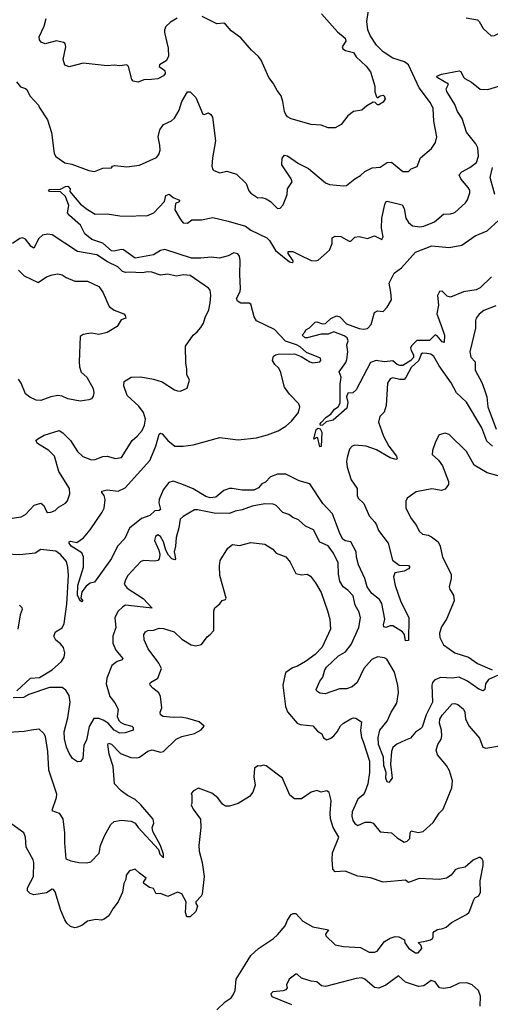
# Model space of a CAD drawing. Extents: x 2143765 to 2212931, y 878955 to 1017455.
# Tile 213 of 256: x 2166694 to 2170036, y 976287 to 983287. Entities that reach past the tile are written whole.
import ezdxf

# ---------------------------------------------------------------- set-up
doc = ezdxf.new("R2010")
doc.units = 0

msp = doc.modelspace()

# ---------------------------------------------------------------- linework, layer by layer
at = {"layer": '0CON20XD'}
for points in [[(2166672, 982845), (2166699.5, 982809.5), (2166735, 982798.8), (2166745, 982790), (2166765.6, 982745.6), (2166828.3, 982678.3), (2166831.2, 982665), (2166891.4, 982575), (2166920, 982485), (2166940, 982335), (2166950, 982315), (2167015, 982268.8), (2167065, 982259.2), (2167185, 982214), (2167225, 982207.5), (2167285, 982232.5), (2167345, 982233.3), (2167353.9, 982246.1), (2167368.8, 982251.2), (2167455, 982241.9), (2167545, 982251.9), (2167665, 982306.9), (2167681.7, 982328.3), (2167690.9, 982359.1), (2167690.4, 982395), (2167677.5, 982455), (2167689.1, 982505), (2167715, 982540.8), (2167771.7, 982568.3), (2167792.6, 982587.4), (2167826.2, 982643.8), (2167845, 982706.2), (2167887, 982773), (2167905, 982773.3), (2167945, 982733.3), (2167993.8, 982615), (2168005, 982612), (2168035, 982623.8), (2168052.7, 982612.7), (2168064, 982595), (2168084.4, 982425), (2168064.2, 982304.2), (2168059.2, 982245), (2168065, 982222.5), (2168073.9, 982213.9), (2168115, 982198), (2168165, 982209.2), (2168235, 982188), (2168302.3, 982122.3), (2168320.5, 982070.5), (2168335, 982052.5), (2168385, 982021.2), (2168415, 982023.8), (2168445, 982014), (2168475, 981994), (2168525, 981944.2), (2168545, 981947.5), (2168565, 981971.2), (2168592.7, 982045), (2168597.1, 982085), (2168629.2, 982135), (2168622.9, 982155), (2168555.7, 982255), (2168557.3, 982302.7), (2168575, 982323.3), (2168595, 982320), (2168673.6, 982263.6), (2168745, 982228.9), (2168865, 982126.2), (2168895, 982116), (2168995, 982106), (2169015, 982109.2), (2169075, 982156), (2169115, 982178.8), (2169145, 982207.5), (2169196.7, 982233.3), (2169255, 982239.4), (2169305, 982270.8), (2169334, 982274), (2169415, 982207.5), (2169455, 982207.5), (2169473.9, 982226.1), (2169517.9, 982242.1), (2169541.4, 982305), (2169618.5, 982371.5), (2169646.5, 982415), (2169657.9, 982455), (2169635.8, 982565), (2169630.8, 982655), (2169611.4, 982695), (2169531.5, 982801.5), (2169456.5, 982965), (2169427.2, 982987.2), (2169344.2, 983014.2), (2169275, 983058.9), (2169228.2, 983105), (2169182.2, 983175), (2169165.6, 983215), (2169160, 983275), (2169178.7, 983401.3)], [(2169865, 983300), (2169945, 983286), (2169958, 983275), (2169985, 983223.3), (2170042.7, 983172.7), (2170065.6, 983174.4), (2170144.3, 983215.7), (2170195, 983220), (2170234.1, 983214.1), (2170346.4, 983176.4), (2170385, 983188), (2170462.5, 983235), (2170505, 983258.8), (2170545, 983250), (2170565, 983252.5), (2170587, 983283), (2170562, 983365)], [(2167812.4, 983297.6), (2167765, 983270), (2167732, 983238), (2167723.1, 983215), (2167723.3, 983195), (2167749.1, 983085), (2167750.5, 983025), (2167735, 982994.4), (2167686, 982965), (2167684, 982955), (2167724, 982925), (2167726.7, 982905), (2167715, 982887.5), (2167675, 982866.7), (2167629.3, 982860.7), (2167575, 982860), (2167535, 982842.5), (2167499.3, 982849.3), (2167490.7, 982860.7), (2167466.7, 982955), (2167455, 982966.7), (2167405, 982958.8), (2167365, 982963.8), (2167315, 982958.8), (2167145, 982977.5), (2167045, 982952), (2167015, 982962.5), (2167002.5, 983005), (2167020.8, 983095), (2167017.7, 983117.7), (2167005.8, 983125.8), (2166955, 983137.5), (2166875, 983116), (2166847.7, 983127.7), (2166834.1, 983144.1), (2166832, 983165), (2166868.3, 983241.7), (2166881.9, 983295)], [(2168838, 983328), (2168950.3, 983200.3), (2169005.7, 983155.7), (2169010, 983135), (2168984.3, 983095), (2168989.7, 983079.7), (2169008.7, 983068.7), (2169065, 983053.8), (2169083.1, 983023.1), (2169155, 982956), (2169185, 982916.2), (2169217.1, 982815), (2169217.1, 982775), (2169227.5, 982737.5), (2169235, 982732.5), (2169255, 982746.7), (2169275, 982750), (2169282.5, 982745), (2169288.8, 982725), (2169275, 982700), (2169245, 982682.5), (2169235, 982682.5), (2169218.3, 982698.3), (2169205, 982700), (2169160, 982675), (2169125, 982643.3), (2169065, 982633.3), (2169025, 982603.3), (2168978.3, 982541.7), (2168935, 982518.8), (2168885, 982518.8), (2168835, 982536), (2168765, 982542), (2168622.5, 982582.5), (2168595.7, 982595.7), (2168585, 982612.5), (2168574.3, 982635), (2168563.1, 982705), (2168550, 982745), (2168522.4, 982782.4), (2168495.5, 982835.5), (2168462.9, 982875), (2168408.2, 982998.2), (2168390, 983025), (2168340.2, 983070.2), (2168265, 983157.5), (2168195, 983206.7), (2168155, 983256), (2168145, 983261.2), (2168095, 983257.5), (2167990.3, 983310.3)], [(2170053.1, 980255), (2170011.5, 980291.5), (2169976, 980385), (2169868.3, 980568.3), (2169796.2, 980635), (2169759.3, 980705), (2169674.2, 980825), (2169635, 980891.5), (2169615, 980909.2), (2169585.4, 980914.6), (2169555, 980915.3), (2169545, 980909.1), (2169529.6, 980865), (2169473.3, 980815), (2169437, 980743), (2169425, 980730), (2169395, 980728.6), (2169345, 980741.9), (2169325, 980734.2), (2169307.4, 980702.6), (2169295.8, 980545), (2169283.1, 980496.9), (2169252, 980465), (2169242.5, 980425), (2169278.1, 980325), (2169316.7, 980255), (2169370.8, 980185), (2169375.9, 980164.1), (2169365, 980160), (2169325, 980171.2), (2169227.8, 980227.8), (2169155, 980254.7), (2169075, 980261.1), (2169055.6, 980254.4), (2169037, 980233), (2169019.4, 980175), (2169015.6, 980145), (2169020, 980105), (2169047.8, 980015), (2169091.5, 979955), (2169090.9, 979925), (2169090, 979905), (2169098.8, 979885), (2169137.9, 979847.9), (2169175, 979760.8), (2169215.6, 979715), (2169229.4, 979695), (2169241.4, 979655), (2169311.2, 979565), (2169342.5, 979445), (2169390.2, 979410.2), (2169455, 979406.8), (2169465.9, 979395.9), (2169456.2, 979383.8), (2169425, 979366.8), (2169358.8, 979355), (2169348.5, 979325), (2169360, 979265), (2169397.7, 979155), (2169457.5, 979035), (2169456.4, 978873.6), (2169435, 978870), (2169426.7, 978915), (2169412, 978935), (2169345, 978976.7), (2169325, 978978.8), (2169295, 978965.6), (2169280, 978970), (2169277.3, 978985), (2169288.2, 979025), (2169266.6, 979136.6), (2169249.6, 979165), (2169195, 979208.2), (2169161, 979255), (2169146.4, 979315), (2169100.8, 979410.8), (2169086.2, 979465), (2169084.1, 979505), (2169046.7, 979575), (2169005, 979582.9), (2168989.6, 979595), (2168967.6, 979635), (2168915.3, 979775), (2168848.1, 979848.1), (2168755, 979988), (2168678.9, 980008.9), (2168585, 980055.3), (2168525, 980055.3), (2168475, 980037.2), (2168440.9, 979999.1), (2168415, 979986.1), (2168390.2, 979959.8), (2168356.9, 979943.1), (2168275, 979942.3), (2168203.5, 979953.5), (2168183.1, 979953.1), (2168145, 979939.1), (2168087.2, 979892.8), (2168047.6, 979887.6), (2168016.9, 979896.9), (2167925, 979951), (2167845.7, 979985.7), (2167785, 980005.7), (2167752.6, 979997.4), (2167712.4, 979945), (2167685.7, 979875), (2167681.9, 979851.9), (2167694.5, 979805), (2167685, 979798.2), (2167655, 979794.2), (2167617.2, 979762.8), (2167560.3, 979739.7), (2167475, 979671.2), (2167441.3, 979598.7), (2167389.1, 979545), (2167345, 979456.5), (2167225, 979287.5), (2167195, 979280), (2167165, 979260), (2167135, 979220), (2167128, 979175), (2167142, 979155), (2167135, 979149.2), (2167126.2, 979155), (2167114, 979174), (2167104.2, 979195), (2167107.5, 979265), (2167147.7, 979395), (2167148.2, 979468.2), (2167136.4, 979496.4), (2167060.4, 979545), (2167044.6, 979565), (2167044.5, 979575.5), (2167055, 979580), (2167099.3, 979570.7), (2167147, 979603), (2167195, 979660), (2167278.8, 979785), (2167294, 979815), (2167302, 979875), (2167294.2, 979904.2), (2167276.7, 979925), (2167277.5, 979935), (2167315, 979945.4), (2167394.5, 979935.5), (2167442, 979958), (2167617.3, 980152.7), (2167661.5, 980255), (2167685, 980341.2), (2167695, 980348), (2167705, 980343.3), (2167745.5, 980295.5), (2167795.9, 980255.9), (2167855, 980255.7), (2167925, 980265.7), (2168115, 980316.2), (2168245, 980300), (2168376.1, 980313.9), (2168455, 980335.4), (2168530.8, 980365), (2168585, 980396.9), (2168625, 980433.1), (2168674.4, 980495), (2168683.1, 980535), (2168677.1, 980555), (2168609.4, 980625), (2168575.6, 980675), (2168546.8, 980786.8), (2168531.7, 980811.7), (2168506.7, 980835), (2168490, 980865), (2168497.5, 980895), (2168510, 980905), (2168530.5, 980909.5), (2168645, 980910.8), (2168693, 980893), (2168755, 980853.8), (2168776.4, 980846.4), (2168825, 980853.8), (2168833.3, 980865), (2168829.5, 980879.5), (2168730, 980920), (2168685, 980961.9), (2168660.8, 980975), (2168580.9, 981000.9), (2168504.6, 981085), (2168377.1, 981147.1), (2168359.5, 981175), (2168335, 981265.5), (2168325, 981271.1), (2168265, 981272.7), (2168240, 981285), (2168234.4, 981305), (2168260.5, 981355), (2168263.3, 981375), (2168257.2, 981475), (2168260.2, 981575), (2168255, 981605.6), (2168243.3, 981623.3), (2168215, 981628.9), (2168175, 981608.7), (2168112, 981592), (2168055, 981598.5), (2167979.6, 981590.4), (2167915, 981591.9), (2167725, 981652.4), (2167695, 981646), (2167644.5, 981615), (2167515, 981590.9), (2167430.9, 981650.9), (2167415, 981653), (2167365, 981640.2), (2167345, 981644.5), (2167285, 981697.1), (2167207.3, 981725), (2167156.5, 981765), (2167125, 981826.9), (2167048.1, 981895), (2167034.7, 981914.7), (2167044.2, 981965), (2167019.4, 982029.4), (2166985, 982063.8), (2166905, 982064.5), (2166898.8, 982075), (2166905, 982080), (2166985, 982082.5), (2167018.3, 982101.7), (2167035, 982102.5), (2167052.5, 982085), (2167050, 982065), (2167125, 981976.2), (2167175, 981936.7), (2167230, 981905), (2167315, 981906), (2167405, 981891.4), (2167495, 981889.4), (2167545, 981895.5), (2167596.4, 981893.6), (2167646.7, 981915), (2167723.3, 981995), (2167732.6, 982037.4), (2167755, 982045.8), (2167785, 982023.8), (2167828.8, 982005), (2167827.7, 981992.3), (2167799.5, 981980.5), (2167796, 981935), (2167835, 981865.6), (2167855, 981843.8), (2167885, 981840.9), (2167915.6, 981864.4), (2167985, 981864.4), (2168065, 981881.4), (2168175, 981855.4), (2168298.7, 981818.7), (2168335, 981791.4), (2168450, 981735), (2168467.2, 981717.2), (2168512, 981645), (2168610, 981565), (2168629.3, 981560.7), (2168637.5, 981565), (2168637, 981573), (2168600, 981625), (2168601.7, 981638.3), (2168635, 981640), (2168682.5, 981615), (2168765, 981576), (2168798, 981572), (2168815, 981576.7), (2168895, 981648.8), (2168912.5, 981695), (2168914.4, 981735.6), (2168935, 981748.8), (2168975, 981745.8), (2169035, 981712), (2169045, 981713.3), (2169075, 981740), (2169104.2, 981745.8), (2169165, 981732), (2169215, 981751.2), (2169266.2, 981723.8), (2169275.7, 981744.3), (2169264.4, 981804.4), (2169266.4, 981875), (2169286.9, 981973.1), (2169295, 981991.2), (2169305, 981997.5), (2169410.2, 981970.2), (2169425.4, 981945.4), (2169436.5, 981875), (2169455.8, 981845.8), (2169485, 981820.9), (2169535, 981813.2), (2169565, 981818.5), (2169640.6, 981849.4), (2169705, 981904.2), (2169755, 981906), (2169785, 981916.2), (2169860, 981985), (2169873.8, 982006.2), (2169890, 982055), (2169890, 982075), (2169880, 982095), (2169828.1, 982155), (2169815.8, 982185), (2169834, 982205), (2169891.1, 982235), (2169938, 982272), (2169952.6, 982317.4), (2169948.4, 982375), (2169933.9, 982405), (2169867.4, 982487.4), (2169837.7, 982585), (2169803.1, 982633.1), (2169784.1, 982685), (2169726.7, 982776.7), (2169723.6, 982795), (2169738.6, 982828.6), (2169659.2, 982875), (2169657.5, 982885), (2169690.9, 982899.1), (2169815, 982923.8), (2169828.2, 982918.2), (2169845, 982878.6), (2169855, 982868.9), (2169902.9, 982842.9), (2169965, 982791.9), (2170018.3, 982791.7), (2170105, 982817.5)], [(2170068.4, 982045), (2170036.2, 982165), (2170051.2, 982235)], [(2170045, 981460), (2169965, 981379.6), (2169935, 981367.5), (2169845, 981352.1), (2169755, 981314.4), (2169731.1, 981321.1), (2169695, 981356.9), (2169675, 981354), (2169661.4, 981325), (2169667.8, 981257.8), (2169656.8, 981195), (2169689, 981105), (2169710.2, 981045), (2169708.8, 980991.2), (2169695, 980997.3), (2169659.5, 981039.5), (2169645, 981046.5), (2169605, 981006.3), (2169515, 981006.1), (2169479.1, 980970.9), (2169470.6, 980955), (2169474.5, 980935), (2169491.4, 980905), (2169492, 980885), (2169471.6, 980865), (2169415, 980829.2), (2169395, 980827.5), (2169375, 980834.5), (2169345, 980862.5), (2169285, 980854.3), (2169225, 980864.5), (2169185, 980849.2), (2169083.6, 980656.4), (2169060, 980635), (2169025, 980632.5), (2169016, 980605), (2169024.4, 980565), (2169016.7, 980525), (2168920.4, 980439.6), (2168871.8, 980428.2), (2168845.4, 980404.6), (2168831.1, 980401.1), (2168827.5, 980415), (2168835, 980424), (2168869.6, 980460.4), (2168905, 980482.9), (2168931.1, 980518.9), (2168956.2, 980533.8), (2168969.9, 980560.1), (2168969.4, 980695), (2168976.7, 980745), (2168963.1, 980783.1), (2169009.6, 980850.4), (2169017.7, 980872.3), (2169024.3, 980925.7), (2169016.9, 980975), (2169025.9, 981005), (2169019.4, 981025), (2168999.2, 981039.2), (2168925, 981067.1), (2168885, 981051.2), (2168835, 981051.5), (2168735, 981024.7), (2168722.5, 981025), (2168700, 981045), (2168720, 981065), (2168727, 981083), (2168753, 981097), (2168792.3, 981137.7), (2168805, 981139.2), (2168844.3, 981124.3), (2168865, 981127.1), (2168905, 981162.5), (2168945, 981181.4), (2168967.5, 981175), (2169015, 981124.4), (2169105, 981091.1), (2169135, 981086.9), (2169165, 981090.8), (2169190.3, 981119.7), (2169214.1, 981205.9), (2169235, 981217.5), (2169275, 981213.3), (2169305, 981242.5), (2169334.1, 981295.9), (2169331.2, 981348.8), (2169319.4, 981415), (2169354.5, 981485), (2169406.9, 981523.1), (2169505.6, 981634.4), (2169621.9, 981678.1), (2169745, 981666.9), (2169835, 981684.5), (2169928.7, 981751.3), (2170014.3, 981785), (2170097.4, 981862.6)], [(2166625, 979739.7), (2166705, 979751.8), (2166735, 979770), (2166796, 979835), (2166845, 979848.8), (2166865, 979833.3), (2166885, 979790), (2166895, 979784.3), (2166915, 979785.8), (2166945, 979798), (2166969.7, 979820.3), (2167019.5, 979850.5), (2167033.2, 979866.8), (2167051.1, 979915), (2167046.8, 979953.2), (2166972.2, 980075), (2166941.9, 980185), (2166901.9, 980225), (2166820, 980275), (2166808.8, 980295), (2166821.7, 980308.3), (2166867.8, 980332.2), (2166975, 980367.1), (2167000.9, 980350.9), (2167055, 980296.4), (2167105, 980216.9), (2167142.4, 980182.4), (2167205, 980157.5), (2167229.7, 980160.3), (2167285, 980181.4), (2167315, 980182.9), (2167375, 980167.1), (2167416.3, 980173.7), (2167492.9, 980295), (2167529.2, 980325), (2167563.8, 980366.2), (2167581.1, 980405), (2167586.9, 980446.9), (2167573.6, 980495), (2167540, 980540), (2167456.9, 980615), (2167434.3, 980685), (2167436.7, 980715), (2167485, 980745.7), (2167555, 980746.9), (2167645, 980731.9), (2167705, 980711.9), (2167792.5, 980655), (2167815, 980648.8), (2167835, 980646.7), (2167883, 980667), (2167900, 980725), (2167882, 980765), (2167882, 980805), (2167873.1, 980845), (2167871.4, 980965), (2167926, 981045), (2167955, 981068), (2167980.7, 981099.3), (2167999.4, 981130.6), (2168011.4, 981168.6), (2168036.5, 981225), (2168047.8, 981275), (2168051.4, 981325), (2168046, 981365), (2168035, 981378.8), (2167905, 981468.9), (2167856.8, 981473.2), (2167805, 981464.3), (2167745, 981478.6), (2167695, 981470.5), (2167631.7, 981491.7), (2167605, 981494.4), (2167563.6, 981486.4), (2167475, 981492.7), (2167445, 981488.9), (2167425, 981495.6), (2167390.5, 981530.5), (2167316.6, 981566.6), (2167242.9, 981615), (2167105, 981638.5), (2166925, 981756.4), (2166895, 981762.2), (2166855, 981755.6), (2166829.1, 981730.9), (2166795, 981662.5), (2166775, 981673.8), (2166735, 981727.3), (2166715, 981735.4), (2166695, 981731.1), (2166641.9, 981695)], [(2166685, 981506.2), (2166725, 981465.8), (2166825, 981417.5), (2166885, 981458), (2166925.8, 981474.2), (2166965, 981480), (2166995, 981472.9), (2167025, 981453.1), (2167085, 981427.5), (2167175, 981426.9), (2167255, 981390), (2167285, 981348.8), (2167328.6, 981248.6), (2167365, 981222), (2167432.5, 981195), (2167442.5, 981185), (2167447.5, 981165), (2167415, 981152.5), (2167387.5, 981105), (2167315, 981063.8), (2167255, 981049.2), (2167205, 981058.6), (2167185, 981055.7), (2167145, 981048.8), (2167123.3, 981035), (2167115.4, 980855), (2167119.1, 980819.1), (2167131.7, 980781.7), (2167170, 980745), (2167216, 980665), (2167220, 980635), (2167215, 980610), (2167205, 980592.5), (2167185, 980583.3), (2167124.1, 980574.1), (2167035, 980591.2), (2166995, 980610), (2166965, 980614.3), (2166915, 980605.8), (2166845, 980578.8), (2166811.2, 980581.2), (2166765, 980604), (2166735, 980628), (2166705, 980703.8), (2166685, 980731.2)], [(2170075, 981252.5), (2169990.3, 981219.7), (2169956.8, 981193.2), (2169936, 981165), (2169930.8, 981145), (2169932.5, 981095), (2169891.4, 980925), (2169898, 980888), (2169927.9, 980855), (2169929.6, 980795), (2169976.6, 980706.6), (2169996.4, 980655), (2170011.4, 980605), (2170018.9, 980535), (2170078.2, 980375)], [(2168825, 980250), (2168811.1, 980311.1), (2168803.6, 980316.4), (2168782.5, 980305), (2168796.7, 980365), (2168803, 980377), (2168815, 980383.1), (2168827.4, 980377.4), (2168840, 980355), (2168835, 980253.3), (2168825, 980250)], [(2170109.1, 980039.1), (2170015, 980066), (2169921.1, 980121.1), (2169867, 980217), (2169745, 980338.8), (2169715, 980347.5), (2169672.5, 980335), (2169646.7, 980285), (2169626.7, 980225), (2169624, 980195), (2169668.8, 980155), (2169696, 980115), (2169739.4, 980005), (2169738.6, 979981.4), (2169715, 979950), (2169689.2, 979940.8), (2169622.4, 979952.4), (2169509.5, 979930.5), (2169445.6, 979884.4), (2169437.5, 979865), (2169436.9, 979815), (2169475, 979740), (2169511.9, 979691.9), (2169530.4, 979650.4), (2169555, 979629.4), (2169595, 979621.8), (2169619.8, 979609.8), (2169665.4, 979575.4), (2169679.4, 979545), (2169696, 979466), (2169757.5, 979345), (2169759.4, 979315), (2169744.2, 979255), (2169750, 979235), (2169775.6, 979195), (2169779.5, 979155), (2169725, 979026), (2169689.4, 978970.6), (2169675.5, 978925), (2169678.5, 978895), (2169705, 978842.5), (2169785.3, 978785.3), (2169880.8, 978755), (2169945, 978709.6), (2170050, 978665)], [(2170087.5, 978625), (2170024.6, 978595.4), (2170002, 978565), (2169998, 978525), (2169985, 978516), (2169955, 978527.5), (2169874.8, 978584.8), (2169815, 978612.9), (2169765, 978605.7), (2169685, 978609.5), (2169642.2, 978595), (2169625, 978575.8), (2169620.4, 978555), (2169627.1, 978435), (2169580, 978345), (2169551.5, 978258.5), (2169540.8, 978245), (2169505, 978222.9), (2169470, 978180), (2169435, 978164.4), (2169373.1, 978136.9), (2169345, 978113.3), (2169335.4, 978084.6), (2169328.5, 977995), (2169340, 977895), (2169315, 977864), (2169305, 977868), (2169295.4, 977895), (2169297.9, 977935), (2169280.2, 977985), (2169277.5, 978045), (2169242, 978135), (2169240, 978185), (2169251.8, 978235), (2169305, 978299.1), (2169332.5, 978365), (2169371.9, 978428.1), (2169384.8, 978505), (2169378.8, 978555), (2169355, 978649.2), (2169300.5, 978740.5), (2169285, 978750.6), (2169235, 978756.7), (2169195, 978739.1), (2169138.7, 978675), (2169091.9, 978575), (2169055.6, 978544.4), (2169015, 978528.8), (2168965, 978530), (2168863.9, 978493.9), (2168825, 978500), (2168805, 978513.8), (2168799.2, 978525), (2168826, 978585), (2168846.3, 978613.7), (2168861.1, 978665), (2168873.3, 978685), (2168957.9, 978765), (2169007.7, 978792.3), (2169048.4, 978845), (2169103.5, 978965), (2169114.4, 979035), (2169105.6, 979075), (2169077.5, 979125), (2169061.8, 979191.8), (2169025, 979231.8), (2168992.1, 979255), (2168967.8, 979295), (2168957.4, 979345), (2168955, 979426.7), (2168923.8, 979495), (2168885, 979545.5), (2168825, 979572.9), (2168779.8, 979659.8), (2168725, 979686), (2168675, 979731.4), (2168635, 979747.1), (2168605, 979768.9), (2168562.7, 979782.7), (2168515, 979834.2), (2168495, 979843.1), (2168435, 979844.4), (2168345, 979828.5), (2168275, 979802.2), (2168225, 979793.1), (2168185, 979775.6), (2168075, 979778.4), (2167956.8, 979803.2), (2167935, 979802.2), (2167854.5, 979755.5), (2167834.6, 979735.4), (2167825.4, 979675), (2167804.6, 979605), (2167801.8, 979545), (2167791.8, 979505), (2167800.6, 979455), (2167795, 979446), (2167775, 979453.3), (2167750.6, 979480.6), (2167731.4, 979515), (2167714.4, 979575), (2167695, 979612), (2167675, 979623.8), (2167657.7, 979612.3), (2167651.4, 979585), (2167682.9, 979515), (2167689.4, 979485), (2167685.8, 979455), (2167675, 979442.9), (2167655, 979438.5), (2167575, 979442.7), (2167554, 979436), (2167462.7, 979335), (2167444.5, 979305), (2167436.9, 979275), (2167457.1, 979245), (2167571.7, 979171.7), (2167635.5, 979104.5), (2167446.1, 979123.9), (2167426, 979114), (2167390.9, 979079.1), (2167369.2, 979035), (2167376, 978965), (2167355.3, 978904.7), (2167354.6, 978855), (2167376.2, 978805), (2167426.9, 978745), (2167420.8, 978735), (2167386.8, 978723.2), (2167348.1, 978695), (2167313.8, 978605), (2167307.3, 978565), (2167333.2, 978475), (2167369.5, 978429.5), (2167394, 978385), (2167386.1, 978333.9)], [(2166615, 978221.2), (2166725, 978228), (2166778.3, 978238.3), (2166830, 978245), (2166865, 978212.5), (2166875, 978190), (2166892.2, 978085), (2166899.6, 977955), (2166954.6, 977784.6), (2166952.7, 977755), (2166922.5, 977665), (2166975, 977646.5), (2167001.2, 977605), (2167013.1, 977505), (2167011.8, 977435), (2167022.5, 977322.5), (2167056.1, 977306.1), (2167115, 977294.8), (2167167.4, 977292.6), (2167198.9, 977301.1), (2167258.3, 977361.7), (2167266.9, 977415), (2167295.4, 977484.6), (2167341.4, 977565), (2167365, 977585.7), (2167415, 977597.1), (2167485, 977590), (2167515, 977575.4), (2167535.9, 977544.1), (2167678.8, 977388.8), (2167690.5, 977355), (2167715, 977327.5), (2167715.4, 977355), (2167694.6, 977415), (2167640, 977515), (2167635.6, 977545), (2167645.7, 977575.7), (2167642.8, 977602.8), (2167555, 977705.7), (2167515, 977743.1), (2167460.7, 977770.7), (2167415, 977804.5), (2167367.5, 977855), (2167357.1, 977977.1), (2167330, 978065), (2167320, 978135), (2167325, 978142.5), (2167345, 978135.8), (2167411.1, 978071.1), (2167482.7, 978042.7), (2167525, 978038.8), (2167545, 978043.3), (2167605, 978085.6), (2167633.8, 978096.2), (2167695, 978080), (2167715.9, 978084.1), (2167805, 978172.5), (2167845, 978190), (2167935, 978211.5), (2167982.4, 978237.6), (2168003.3, 978265), (2167968.8, 978295), (2167888, 978318), (2167838.5, 978328.5), (2167783.3, 978326.7), (2167713.6, 978333.6), (2167694.6, 978344.6), (2167692.9, 978365), (2167704.2, 978395), (2167694, 978475), (2167681.7, 978501.7), (2167640, 978535), (2167620, 978555), (2167617.5, 978565), (2167622.5, 978575), (2167676, 978605), (2167701.8, 978675), (2167682.6, 978712.6), (2167606.4, 978815), (2167578.8, 978878.8), (2167575.6, 978915), (2167587.5, 978935), (2167605, 978945.6), (2167645, 978946.7), (2167685, 978960.3), (2167715, 978958.1), (2167791.9, 978935), (2167845, 978881.8), (2167912.1, 978842.1), (2167944.2, 978835.8), (2167985, 978846.2), (2168025, 978900), (2168047.5, 978915), (2168072.5, 978945), (2168073.3, 979085), (2168080, 979105), (2168115.7, 979134.3), (2168132.3, 979157.7), (2168155.7, 979164.3), (2168161.2, 979175), (2168115.8, 979335), (2168112.9, 979405), (2168118.3, 979441.7), (2168171.2, 979528.8), (2168205, 979556), (2168255, 979548.6), (2168335, 979569.4), (2168435, 979559.4), (2168493, 979523), (2168515, 979494), (2168585, 979469.2), (2168615, 979431.2), (2168655, 979350.8), (2168695, 979341.4), (2168735, 979344.3), (2168760.3, 979330.3), (2168795, 979284), (2168834.2, 979215), (2168879.5, 979085), (2168896.9, 979025), (2168901.1, 978955), (2168843.3, 978825), (2168793.3, 978775), (2168725, 978724.5), (2168668, 978692), (2168630.8, 978679.2), (2168585, 978645.6), (2168579.1, 978635), (2168562.3, 978555), (2168581.5, 978405), (2168596.8, 978366.8), (2168665, 978285.6), (2168685, 978276.5), (2168776.1, 978266.1), (2168809.8, 978229.8), (2168840.6, 978210.6), (2168852.4, 978182.4), (2168875, 978166.9), (2168905, 978179.4), (2168925, 978195.7), (2168950, 978225), (2168973.2, 978266.8), (2168993.7, 978286.3), (2169045, 978316.9), (2169065, 978324), (2169081.7, 978321.7), (2169120.8, 978295), (2169115.6, 978234.4), (2169121.8, 978185), (2169132.5, 978155), (2169179.2, 978015), (2169178.2, 977935), (2169166, 977854), (2169144.7, 977795.3), (2169133.8, 977776.2), (2169095.5, 977745), (2169054.7, 977655.3), (2169053.6, 977625), (2169061.2, 977595), (2169075, 977571.4), (2169095, 977559.4), (2169148.3, 977581.7), (2169185, 977581.8), (2169205, 977575.5), (2169255, 977514.3), (2169335, 977506), (2169375, 977470.8), (2169425, 977440), (2169445, 977446), (2169464, 977465), (2169466.2, 977505), (2169475, 977520), (2169525, 977507.5), (2169558.8, 977515), (2169631.2, 977578.8), (2169672.5, 977645), (2169701.4, 977675), (2169764.3, 977825), (2169768.9, 977875), (2169747.9, 977947.9), (2169725, 977985.8), (2169661.4, 978061.4), (2169652.9, 978095), (2169662.7, 978135), (2169687, 978173), (2169693.4, 978195), (2169691.1, 978235), (2169674.6, 978285), (2169679.1, 978315), (2169695, 978342.9), (2169765, 978424), (2169785, 978425.8), (2169805, 978418.6), (2169845, 978385.8), (2169856.5, 978365), (2169860.5, 978315), (2169885.6, 978265), (2169959.8, 978179.8), (2169982.9, 978115), (2170005, 978107.9), (2170115, 978127.8)], [(2166673.3, 978515), (2166770, 978605), (2166835, 978611.3), (2166925.5, 978665), (2166990.9, 978725), (2167008.9, 978755), (2167014.5, 978785), (2167005, 978824), (2166985, 978849.4), (2166950, 978875), (2166936, 978905), (2166947.5, 978935), (2166995.4, 978964.6), (2167010, 978995), (2167027.7, 979132.3), (2167039.7, 979335), (2167035.3, 979395.3), (2167025.4, 979435), (2166985, 979485.6), (2166949.7, 979509.7), (2166845, 979520.8), (2166805, 979494.6), (2166695, 979482.7), (2166595, 979487.8)], [(2166692.5, 979125), (2166708.6, 979108.6), (2166711.2, 979095), (2166698, 979055), (2166681.9, 978955)], [(2167386.1, 978333.9), (2167397.1, 978305), (2167411.3, 978291.3), (2167435, 978279.1), (2167490, 978265), (2167500, 978255), (2167498.8, 978235), (2167443, 978217), (2167404.2, 978215), (2167365, 978235.3), (2167321.8, 978285), (2167287.9, 978307.9), (2167255, 978318.4), (2167221.5, 978318.5), (2167187.9, 978262.1), (2167168.9, 978165), (2167150.3, 978129.7), (2167143.3, 978035), (2167125, 978013.3), (2167105, 978011.2), (2167070, 978035), (2167045, 978073.3), (2167026.7, 978115), (2167012.7, 978175), (2167010.4, 978225), (2167036.2, 978323.8), (2167053.3, 978435), (2167045, 978481.9), (2167021.2, 978521.2), (2166995, 978538.9), (2166905, 978539.1), (2166759.4, 978490.6), (2166720.6, 978469.4), (2166646.7, 978466.7)], [(2168095, 976248.8), (2168154, 976305), (2168195, 976334.3), (2168210.6, 976355), (2168225.5, 976385), (2168230.4, 976465), (2168277.8, 976542.2), (2168336.4, 976633.6), (2168390, 976685), (2168496.2, 976755), (2168525, 976781.2), (2168578.8, 976845), (2168596.2, 976885), (2168623.3, 976925), (2168636.4, 976933.6), (2168655, 976933.3), (2168705, 976877.5), (2168775, 976838.8), (2168886.9, 976816.9), (2168865.7, 976785), (2168867.5, 976775), (2168935, 976710.8), (2168995, 976698.5), (2169115, 976690), (2169175, 976657.1), (2169215, 976658), (2169234.1, 976665.9), (2169285, 976733.8), (2169325, 976756.2), (2169361.7, 976768.3), (2169387.3, 976767.3), (2169426.4, 976746.4), (2169430, 976725), (2169458, 976685), (2169505, 976652), (2169525, 976654), (2169550, 976685), (2169545.8, 976705.8), (2169524.1, 976725.9), (2169585, 976739.2), (2169612.5, 976745), (2169625.8, 976754.2), (2169631.2, 976765), (2169630, 976795), (2169637.5, 976805), (2169661.2, 976818.8), (2169700, 976825), (2169723.6, 976836.4), (2169761.7, 976868.3), (2169867.5, 976925), (2169887.3, 976942.7), (2169919.3, 977030.7), (2169927, 977043), (2169955, 977057.5), (2169966.2, 977085), (2169963.8, 977165), (2169986.7, 977275), (2169986.7, 977305), (2169979.3, 977319.3), (2169965, 977330), (2169955, 977330), (2169915, 977312.5), (2169858.3, 977261.7), (2169807.7, 977252.3), (2169788, 977242), (2169757.5, 977205), (2169725, 977183.8), (2169675, 977174), (2169531.1, 977181.1), (2169455, 977154.2), (2169435, 977168.8), (2169275, 977155.6), (2169185, 977185.8), (2169095, 977199.2), (2169005, 977232.5), (2168935, 977228), (2168917, 977247), (2168914.5, 977315.5), (2168915.6, 977365), (2168960, 977475), (2168920.8, 977545), (2168902.5, 977605), (2168899.2, 977645), (2168906.7, 977736.7), (2168892.3, 977792.3), (2168875, 977803.8), (2168836.1, 977796.1), (2168805, 977806), (2168765, 977795.8), (2168695, 977748), (2168645, 977748.8), (2168613.8, 977775), (2168560, 977895), (2168445, 977983.3), (2168425, 977987.5), (2168405, 977980), (2168385, 977982.5), (2168362.5, 977965), (2168356.7, 977905), (2168366.7, 977845), (2168348.8, 977795), (2168326.1, 977763.9), (2168245, 977713.8), (2168185, 977696), (2168155, 977696.7), (2168135, 977710), (2168101.2, 977755), (2168058, 977788), (2167965, 977823.3), (2167927.5, 977805), (2167912.5, 977785), (2167917.5, 977775), (2167917.5, 977715), (2167912.5, 977705), (2167926.7, 977675), (2167977.3, 977602.7), (2167981.4, 977545), (2167965.8, 977415), (2167968.6, 977375), (2167990, 977295), (2168004.4, 977195), (2167990.3, 977069.7), (2167983.1, 977055), (2167944, 977015), (2167944.4, 977004.4), (2167958, 976985), (2167945, 976948), (2167905, 976910), (2167880, 976910), (2167870.8, 976940.8), (2167876.7, 977015), (2167845, 977071.4), (2167815, 977084.3), (2167745, 977054.2), (2167695, 977075.7), (2167662.3, 977072.3), (2167645, 977110.6), (2167615, 977117.9), (2167576.1, 977145), (2167573.5, 977155), (2167592.5, 977185), (2167545, 977218.8), (2167515, 977248.8), (2167475, 977236.2), (2167450, 977205), (2167448.1, 977175), (2167432.5, 977145), (2167423.3, 977085), (2167392.5, 977015), (2167355, 976966), (2167326.7, 976915), (2167295, 976891.8), (2167275, 976885.6), (2167235, 976891.1), (2167175, 976877.5), (2167135, 976848.1), (2167105, 976834.5), (2167085, 976831.8), (2167055, 976841.1), (2167027.8, 976865), (2167015, 976887.5), (2166985.4, 976955), (2166945, 977087.5), (2166935, 977103.3), (2166925, 977106), (2166885, 977080), (2166795, 977064.6), (2166768.8, 977075), (2166749.2, 977095), (2166750.5, 977115), (2166791.1, 977195), (2166794.6, 977295), (2166789.2, 977315), (2166739.5, 977405), (2166735.7, 977475), (2166724.2, 977505), (2166637, 977567)], [(2169964.4, 976275), (2169967.8, 976345), (2169952.9, 976385), (2169907.5, 976425), (2169868.9, 976438.9), (2169815, 976436.9), (2169752.2, 976407.8), (2169705, 976398.8), (2169674.7, 976404.7), (2169645, 976446.2), (2169616.2, 976456.2), (2169565, 976419.1), (2169526.5, 976413.5), (2169434, 976444), (2169385, 976488.6), (2169295, 976423.1), (2169245, 976401.1), (2169215, 976407.1), (2169145, 976466.7), (2169125, 976475.6), (2169085, 976471.4), (2168865, 976412.9), (2168838.4, 976418.4), (2168805, 976447.8), (2168765, 976451.9), (2168695, 976472.5), (2168665, 976501.2), (2168655, 976502), (2168607.5, 976465), (2168590, 976425), (2168593.3, 976405), (2168585, 976390), (2168565, 976381.9), (2168492, 976375), (2168478.2, 976361.8), (2168485, 976341.8), (2168625, 976285.3)]]:
    msp.add_lwpolyline(points, dxfattribs=at)

doc.saveas('drawing.dxf')
